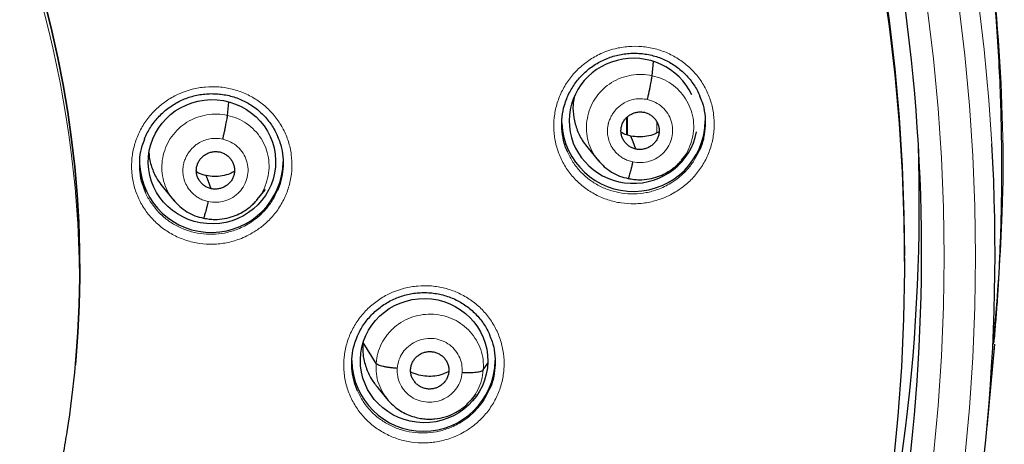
# Model space of a CAD drawing. Header units: millimetres. Extents: x 8 to 2314, y 12 to 2305.
# Tile 76 of 156: x 1110 to 1134, y 1806 to 1816. Entities that reach past the tile are written whole.
import ezdxf

# ---------------------------------------------------------------- set-up
doc = ezdxf.new("R2010")
doc.units = ezdxf.units.MM

msp = doc.modelspace()

# ---------------------------------------------------------------- linework, layer by layer
at = {"color": 7, "linetype": 'Continuous', "lineweight": 30}
for p, q in [((1125.424, 1814.736), (1125.454, 1815.07)), ((1115.363, 1813.795), (1115.391, 1814.109)), ((1123.904, 1813.014), (1124.15, 1812.719)), ((1126.121, 1812.73), (1126.231, 1812.863)), ((1126.124, 1812.742), (1126.117, 1812.734)), ((1113.842, 1812.074), (1114.089, 1811.779)), ((1116.06, 1811.789), (1116.263, 1812.035)), ((1116.063, 1811.801), (1116.056, 1811.793)), ((1131.401, 1810.328), (1131.401, 1810.471)), ((1118.883, 1807.911), (1118.578, 1808.404)), ((1133.521, 1808.576), (1133.507, 1808.37)), ((1133.36, 1806.396), (1133.541, 1808.368)), ((1121.423, 1807.756), (1121.534, 1807.921)), ((1111.758, 1807.86), (1111.76, 1807.881)), ((1118.921, 1807.331), (1119.167, 1807.036)), ((1121.14, 1807.051), (1121.257, 1807.193))]:
    msp.add_line(p, q, dxfattribs=at)
at = {"color": 252, "linetype": 'Continuous', "lineweight": 0}
for p, q in [((1124.841, 1813.762), (1124.841, 1813.33)), ((1124.813, 1813.339), (1124.813, 1813.736))]:
    msp.add_line(p, q, dxfattribs=at)
at = {"color": 252, "linetype": 'Continuous', "lineweight": 0, "flags": 128}
for points in [[(1127.855, 1832.548), (1128.428, 1831.48), (1128.972, 1830.397), (1129.487, 1829.3), (1129.972, 1828.191), (1130.428, 1827.069), (1130.854, 1825.936), (1131.249, 1824.793), (1131.614, 1823.639), (1131.948, 1822.477), (1132.251, 1821.307), (1132.523, 1820.129), (1132.762, 1818.944), (1132.971, 1817.754), (1133.147, 1816.559), (1133.292, 1815.36), (1133.405, 1814.158), (1133.476, 1813.119)], [(1132.83, 1805.671), (1132.942, 1806.862), (1133.021, 1808.055), (1133.069, 1809.249), (1133.085, 1810.445), (1133.069, 1811.64), (1133.021, 1812.835), (1132.942, 1814.028), (1132.83, 1815.219), (1132.687, 1816.406)], [(1131.952, 1816.301), (1132.093, 1815.133), (1132.203, 1813.961), (1132.281, 1812.787), (1132.328, 1811.611), (1132.344, 1810.435), (1132.328, 1809.258), (1132.281, 1808.083), (1132.203, 1806.909), (1132.093, 1805.737)]]:
    msp.add_lwpolyline(points, dxfattribs=at)
at = {"color": 7, "linetype": 'Continuous', "lineweight": 30, "flags": 128}
for points in [[(1125.47, 1832.39), (1126.041, 1831.379), (1126.585, 1830.353), (1127.101, 1829.314), (1127.59, 1828.261), (1128.05, 1827.197), (1128.482, 1826.121), (1128.885, 1825.034), (1129.259, 1823.937), (1129.603, 1822.832), (1129.918, 1821.717), (1130.203, 1820.595), (1130.458, 1819.466), (1130.683, 1818.331), (1130.877, 1817.19), (1131.041, 1816.045), (1131.175, 1814.896), (1131.277, 1813.744), (1131.349, 1812.59), (1131.39, 1811.434), (1131.401, 1810.471)], [(1110.228, 1818.937), (1110.455, 1818.321), (1110.666, 1817.699), (1110.86, 1817.071), (1111.037, 1816.439), (1111.197, 1815.803), (1111.34, 1815.163), (1111.466, 1814.519), (1111.575, 1813.872), (1111.666, 1813.223), (1111.74, 1812.571), (1111.797, 1811.918), (1111.836, 1811.264), (1111.858, 1810.608), (1111.862, 1809.953), (1111.849, 1809.298), (1111.818, 1808.643), (1111.769, 1807.989), (1111.76, 1807.881)], [(1111.76, 1807.881), (1111.769, 1807.989), (1111.818, 1808.643), (1111.849, 1809.298), (1111.862, 1809.953), (1111.858, 1810.608), (1111.836, 1811.264), (1111.797, 1811.918), (1111.74, 1812.571), (1111.666, 1813.223), (1111.575, 1813.872), (1111.466, 1814.519), (1111.34, 1815.163), (1111.197, 1815.803), (1111.037, 1816.439), (1110.86, 1817.071), (1110.666, 1817.699), (1110.455, 1818.321), (1110.228, 1818.937)], [(1130.877, 1817.047), (1131.041, 1815.902), (1131.175, 1814.753), (1131.277, 1813.601), (1131.349, 1812.447), (1131.39, 1811.291), (1131.401, 1810.135), (1131.38, 1808.978), (1131.329, 1807.823), (1131.246, 1806.67), (1131.133, 1805.518)], [(1125.035, 1812.995), (1124.97, 1813.169), (1124.918, 1813.305)], [(1114.974, 1812.055), (1114.908, 1812.228), (1114.857, 1812.365)]]:
    msp.add_lwpolyline(points, dxfattribs=at)
at = {"color": 252, "linetype": 'Continuous', "lineweight": 0}
msp.add_arc((1086.401, 1809.742), 25.454, 359.5039, 180.4634, dxfattribs=at)
at = {"color": 7, "linetype": 'Continuous', "lineweight": 30}
for centre, radius, start, end in [((1088.196, 1810.53), 43.613, 351.2618, 8.1356), ((1124.982, 1813.691), 1.701, 182.8407, 359.1648), ((1088.158, 1811.694), 43.597, 344.2713, 1.8533), ((1088.234, 1810.539), 45.315, 345.4681, 3.2637), ((1114.979, 1812.719), 1.701, 182.7655, 359.1654), ((1087.316, 1810.105), 24.545, 351.0645, 358.6371), ((1120.006, 1808.003), 1.7, 180.8178, 359.1822)]:
    msp.add_arc(centre, radius, start, end, dxfattribs=at)
for start_param, end_param in [(0.400069, 3.203453), (3.203453, 6.08194)]:
    msp.add_ellipse((1124.979, 1813.666), major_axis=(1.521, 0.039), ratio=0.974245, start_param=start_param, end_param=end_param, dxfattribs=at)
for centre, major_axis, ratio in [((1114.993, 1812.695), (1.509, 0.03), 0.976207), ((1120.02, 1807.978), (1.509, -0.024), 0.976184)]:
    msp.add_ellipse(centre, major_axis=major_axis, ratio=ratio, dxfattribs=at)
for points, knots in [([(1133.526, 1808.406), (1133.539, 1808.549), (1133.565, 1808.848), (1133.601, 1809.319), (1133.634, 1809.836), (1133.663, 1810.397), (1133.687, 1811.002), (1133.704, 1811.652), (1133.713, 1812.373), (1133.709, 1813.167), (1133.69, 1814.036), (1133.653, 1814.955), (1133.594, 1815.903), (1133.501, 1817.018), (1133.362, 1818.284), (1133.159, 1819.695), (1132.911, 1821.095), (1132.62, 1822.481), (1132.286, 1823.853), (1131.902, 1825.24), (1131.466, 1826.64), (1130.977, 1828.05), (1130.445, 1829.438), (1129.913, 1830.706), (1129.393, 1831.855), (1128.898, 1832.88), (1128.39, 1833.871), (1127.843, 1834.881), (1127.255, 1835.903), (1126.628, 1836.932), (1125.999, 1837.907), (1125.371, 1838.831), (1124.746, 1839.705), (1124.156, 1840.492), (1123.603, 1841.2), (1123.089, 1841.833), (1122.584, 1842.433), (1122.084, 1843.007), (1121.521, 1843.632), (1120.875, 1844.324), (1120.124, 1845.091), (1119.35, 1845.846), (1118.555, 1846.587), (1117.741, 1847.31), (1116.879, 1848.04), (1115.966, 1848.775), (1115.001, 1849.511), (1114.139, 1850.133), (1113.391, 1850.649), (1112.762, 1851.067), (1112.093, 1851.495), (1111.384, 1851.933), (1110.632, 1852.377), (1109.838, 1852.826), (1109.023, 1853.266), (1108.192, 1853.693), (1107.344, 1854.108), (1106.458, 1854.521), (1105.531, 1854.928), (1104.564, 1855.33), (1103.572, 1855.716), (1102.556, 1856.087), (1101.518, 1856.439), (1100.441, 1856.778), (1099.326, 1857.101), (1098.173, 1857.405), (1096.982, 1857.687), (1095.754, 1857.946), (1094.533, 1858.171), (1093.323, 1858.362), (1092.127, 1858.521), (1090.902, 1858.651), (1089.65, 1858.753), (1088.371, 1858.819), (1087.337, 1858.851), (1086.731, 1858.847), (1086.559, 1858.846)], [0, 0, 0, 0, 0.005494, 0.011571, 0.018232, 0.025477, 0.033308, 0.041725, 0.050729, 0.061313, 0.07261, 0.084622, 0.097157, 0.109693, 0.128298, 0.146842, 0.165323, 0.183741, 0.202094, 0.22038, 0.239851, 0.259237, 0.278535, 0.29774, 0.31276, 0.3276, 0.342038, 0.35607, 0.372243, 0.387841, 0.402865, 0.417317, 0.431201, 0.444517, 0.455459, 0.465991, 0.476113, 0.485829, 0.495457, 0.508639, 0.522479, 0.536978, 0.550482, 0.564515, 0.579078, 0.594176, 0.609813, 0.625995, 0.635215, 0.64493, 0.655143, 0.665856, 0.677074, 0.688801, 0.70104, 0.712711, 0.724817, 0.737358, 0.750338, 0.763757, 0.777617, 0.791261, 0.805309, 0.819761, 0.834616, 0.849872, 0.865529, 0.881585, 0.898037, 0.913147, 0.928574, 0.944316, 0.960371, 0.976739, 0.993419, 1, 1, 1, 1]), ([(1123.4, 1814.191), (1123.402, 1814.196), (1123.421, 1814.249), (1123.468, 1814.345), (1123.543, 1814.475), (1123.63, 1814.598), (1123.728, 1814.714), (1123.838, 1814.822), (1123.956, 1814.921), (1124.084, 1815.008), (1124.218, 1815.084), (1124.358, 1815.148), (1124.502, 1815.198), (1124.65, 1815.235), (1124.8, 1815.259), (1124.954, 1815.27), (1125.108, 1815.268), (1125.262, 1815.252), (1125.413, 1815.222), (1125.56, 1815.18), (1125.702, 1815.124), (1125.836, 1815.057), (1125.964, 1814.978), (1126.084, 1814.887), (1126.196, 1814.786), (1126.299, 1814.674), (1126.392, 1814.554), (1126.472, 1814.425), (1126.526, 1814.325), (1126.549, 1814.266), (1126.554, 1814.253)], [0, 0, 0, 0, 0.004607, 0.042233, 0.079522, 0.117047, 0.154867, 0.192916, 0.231102, 0.269302, 0.307389, 0.345279, 0.382888, 0.42028, 0.457948, 0.495907, 0.534069, 0.57233, 0.610553, 0.648638, 0.686525, 0.724048, 0.761343, 0.799053, 0.837105, 0.875379, 0.913728, 0.951946, 0.989893, 1, 1, 1, 1]), ([(1125.311, 1814.171), (1125.318, 1814.2), (1125.332, 1814.259), (1125.352, 1814.349), (1125.37, 1814.435), (1125.387, 1814.517), (1125.401, 1814.59), (1125.412, 1814.653), (1125.42, 1814.704), (1125.423, 1814.725), (1125.424, 1814.736)], [0, 0, 0, 0, 0.123942, 0.248674, 0.374001, 0.499495, 0.624916, 0.75032, 0.875461, 1, 1, 1, 1]), ([(1113.396, 1813.235), (1113.397, 1813.237), (1113.414, 1813.287), (1113.459, 1813.379), (1113.533, 1813.51), (1113.619, 1813.633), (1113.717, 1813.75), (1113.825, 1813.858), (1113.943, 1813.957), (1114.07, 1814.045), (1114.204, 1814.122), (1114.343, 1814.186), (1114.487, 1814.237), (1114.634, 1814.274), (1114.785, 1814.299), (1114.938, 1814.311), (1115.092, 1814.309), (1115.246, 1814.294), (1115.398, 1814.265), (1115.545, 1814.223), (1115.687, 1814.168), (1115.822, 1814.102), (1115.95, 1814.023), (1116.071, 1813.933), (1116.184, 1813.832), (1116.289, 1813.721), (1116.382, 1813.601), (1116.464, 1813.473), (1116.52, 1813.369), (1116.545, 1813.305), (1116.552, 1813.289)], [0, 0, 0, 0, 0.001882, 0.039512, 0.076807, 0.114333, 0.152153, 0.190198, 0.228374, 0.266556, 0.304617, 0.342474, 0.380043, 0.417393, 0.455019, 0.492935, 0.531056, 0.569274, 0.607452, 0.645491, 0.683329, 0.720802, 0.758058, 0.795733, 0.833754, 0.872, 0.910326, 0.948527, 0.98646, 1, 1, 1, 1]), ([(1123.574, 1814.215), (1123.565, 1814.158), (1123.538, 1814), (1123.561, 1813.736), (1123.641, 1813.441), (1123.759, 1813.196), (1123.867, 1813.068), (1123.909, 1813.018)], [0, 0, 0, 0, 0.134286, 0.372395, 0.610634, 0.849081, 1, 1, 1, 1]), ([(1126.549, 1814.255), (1126.571, 1814.205), (1126.629, 1814.07), (1126.676, 1813.832), (1126.689, 1813.55), (1126.649, 1813.271), (1126.599, 1813.076), (1126.55, 1812.982), (1126.546, 1812.973)], [0, 0, 0, 0, 0.1221424, 0.3355118, 0.5490969, 0.7626826, 0.9766445, 1, 1, 1, 1]), ([(1123.419, 1812.928), (1123.417, 1812.931), (1123.372, 1813.015), (1123.322, 1813.201), (1123.276, 1813.478), (1123.285, 1813.76), (1123.327, 1814.002), (1123.384, 1814.14), (1123.405, 1814.191)], [0, 0, 0, 0, 0.005727, 0.2225112, 0.4394392, 0.6563673, 0.8736423, 1, 1, 1, 1]), ([(1115.25, 1813.23), (1115.257, 1813.26), (1115.27, 1813.319), (1115.29, 1813.408), (1115.309, 1813.495), (1115.325, 1813.576), (1115.34, 1813.65), (1115.351, 1813.712), (1115.359, 1813.763), (1115.361, 1813.785), (1115.363, 1813.795)], [0, 0, 0, 0, 0.124036, 0.248793, 0.374099, 0.49955, 0.624923, 0.750285, 0.875415, 1, 1, 1, 1]), ([(1125.035, 1812.995), (1125.007, 1813.003), (1124.95, 1813.019), (1124.873, 1813.064), (1124.807, 1813.122), (1124.752, 1813.192), (1124.712, 1813.27), (1124.688, 1813.354), (1124.682, 1813.441), (1124.693, 1813.528), (1124.722, 1813.611), (1124.766, 1813.688), (1124.825, 1813.754), (1124.897, 1813.807), (1124.977, 1813.847), (1125.063, 1813.872), (1125.152, 1813.881), (1125.211, 1813.871), (1125.24, 1813.867)], [0, 0, 0, 0, 0.062616, 0.125104, 0.18777, 0.250506, 0.313067, 0.375349, 0.4376, 0.49999, 0.562384, 0.624642, 0.686929, 0.749492, 0.812228, 0.874893, 0.937381, 1, 1, 1, 1]), ([(1125.24, 1813.867), (1125.269, 1813.859), (1125.326, 1813.843), (1125.402, 1813.797), (1125.469, 1813.739), (1125.523, 1813.67), (1125.564, 1813.592), (1125.588, 1813.508), (1125.594, 1813.42), (1125.582, 1813.333), (1125.554, 1813.25), (1125.509, 1813.174), (1125.45, 1813.108), (1125.379, 1813.055), (1125.299, 1813.015), (1125.213, 1812.99), (1125.123, 1812.981), (1125.065, 1812.99), (1125.035, 1812.995)], [0, 0, 0, 0, 0.062617, 0.125104, 0.18777, 0.250506, 0.313068, 0.375349, 0.4376, 0.499991, 0.562384, 0.624642, 0.686929, 0.749492, 0.812228, 0.874894, 0.937382, 1, 1, 1, 1]), ([(1116.547, 1813.29), (1116.567, 1813.245), (1116.625, 1813.114), (1116.671, 1812.881), (1116.687, 1812.599), (1116.649, 1812.319), (1116.599, 1812.121), (1116.55, 1812.024), (1116.544, 1812.012)], [0, 0, 0, 0, 0.11197, 0.326043, 0.540232, 0.754421, 0.968816, 1, 1, 1, 1]), ([(1124.918, 1813.305), (1124.856, 1813.32), (1124.775, 1813.34), (1124.704, 1813.383), (1124.688, 1813.392)], [0, 0, 0, 0, 0.768039, 1, 1, 1, 1]), ([(1125.589, 1813.406), (1125.553, 1813.387), (1125.462, 1813.338), (1125.298, 1813.295), (1125.107, 1813.274), (1124.981, 1813.295), (1124.918, 1813.305)], [0, 0, 0, 0, 0.173987, 0.449653, 0.724539, 1, 1, 1, 1]), ([(1113.416, 1811.975), (1113.383, 1812.061), (1113.317, 1812.234), (1113.276, 1812.513), (1113.281, 1812.795), (1113.322, 1813.039), (1113.38, 1813.181), (1113.402, 1813.235)], [0, 0, 0, 0, 0.213419, 0.430808, 0.648196, 0.865773, 1, 1, 1, 1]), ([(1113.501, 1812.91), (1113.503, 1812.873), (1113.508, 1812.734), (1113.583, 1812.502), (1113.697, 1812.256), (1113.806, 1812.128), (1113.848, 1812.079)], [0, 0, 0, 0, 0.120549, 0.454433, 0.7886075, 1, 1, 1, 1]), ([(1114.974, 1812.055), (1114.945, 1812.063), (1114.888, 1812.078), (1114.812, 1812.124), (1114.745, 1812.182), (1114.691, 1812.252), (1114.65, 1812.33), (1114.626, 1812.414), (1114.62, 1812.501), (1114.632, 1812.588), (1114.66, 1812.671), (1114.704, 1812.747), (1114.764, 1812.813), (1114.835, 1812.867), (1114.915, 1812.907), (1115.001, 1812.931), (1115.09, 1812.94), (1115.149, 1812.931), (1115.178, 1812.926)], [0, 0, 0, 0, 0.062617, 0.125103, 0.187768, 0.250504, 0.313066, 0.375348, 0.437601, 0.499992, 0.562386, 0.624644, 0.686931, 0.749494, 0.81223, 0.874895, 0.937381, 1, 1, 1, 1]), ([(1115.178, 1812.926), (1115.207, 1812.918), (1115.264, 1812.902), (1115.341, 1812.856), (1115.407, 1812.798), (1115.462, 1812.729), (1115.502, 1812.651), (1115.526, 1812.567), (1115.532, 1812.479), (1115.52, 1812.393), (1115.492, 1812.309), (1115.448, 1812.233), (1115.388, 1812.167), (1115.317, 1812.114), (1115.237, 1812.074), (1115.151, 1812.05), (1115.062, 1812.04), (1115.003, 1812.05), (1114.974, 1812.055)], [0, 0, 0, 0, 0.062617, 0.125103, 0.187768, 0.250504, 0.313066, 0.375349, 0.437601, 0.499992, 0.562386, 0.624644, 0.686931, 0.749495, 0.812231, 0.874895, 0.937382, 1, 1, 1, 1]), ([(1124.141, 1812.73), (1124.189, 1812.677), (1124.285, 1812.571), (1124.459, 1812.446), (1124.65, 1812.348), (1124.788, 1812.315), (1124.857, 1812.298)], [0, 0, 0, 0, 0.251698, 0.502245, 0.751446, 1, 1, 1, 1]), ([(1124.857, 1812.299), (1124.901, 1812.29), (1124.987, 1812.273), (1125.154, 1812.264), (1125.348, 1812.28), (1125.556, 1812.336), (1125.73, 1812.412), (1125.871, 1812.498), (1125.982, 1812.585), (1126.066, 1812.665), (1126.111, 1812.718), (1126.131, 1812.741)], [0, 0, 0, 0, 0.095323, 0.185951, 0.353809, 0.504507, 0.637988, 0.75419, 0.853177, 0.935056, 1, 1, 1, 1]), ([(1124.964, 1812.691), (1124.957, 1812.662), (1124.944, 1812.604), (1124.924, 1812.526), (1124.906, 1812.455), (1124.889, 1812.396), (1124.875, 1812.348), (1124.864, 1812.314), (1124.859, 1812.304), (1124.857, 1812.3)], [0, 0, 0, 0, 0.147176, 0.2931176, 0.4389, 0.584783, 0.7306124, 0.8762273, 1, 1, 1, 1]), ([(1114.857, 1812.365), (1114.794, 1812.38), (1114.713, 1812.4), (1114.643, 1812.442), (1114.626, 1812.452)], [0, 0, 0, 0, 0.768064, 1, 1, 1, 1]), ([(1115.527, 1812.466), (1115.492, 1812.447), (1115.4, 1812.397), (1115.237, 1812.355), (1115.045, 1812.334), (1114.92, 1812.355), (1114.857, 1812.365)], [0, 0, 0, 0, 0.173957, 0.449633, 0.724527, 1, 1, 1, 1]), ([(1114.08, 1811.791), (1114.127, 1811.737), (1114.223, 1811.631), (1114.398, 1811.506), (1114.588, 1811.408), (1114.726, 1811.375), (1114.795, 1811.358)], [0, 0, 0, 0, 0.251683, 0.502225, 0.751432, 1, 1, 1, 1]), ([(1114.795, 1811.358), (1114.839, 1811.35), (1114.925, 1811.332), (1115.093, 1811.323), (1115.287, 1811.34), (1115.494, 1811.395), (1115.668, 1811.471), (1115.81, 1811.557), (1115.921, 1811.644), (1116.005, 1811.724), (1116.05, 1811.777), (1116.069, 1811.8)], [0, 0, 0, 0, 0.095333, 0.185969, 0.353838, 0.50454, 0.638021, 0.754219, 0.853199, 0.935068, 1, 1, 1, 1]), ([(1114.902, 1811.75), (1114.896, 1811.722), (1114.882, 1811.664), (1114.862, 1811.585), (1114.844, 1811.515), (1114.827, 1811.455), (1114.813, 1811.408), (1114.802, 1811.374), (1114.798, 1811.364), (1114.795, 1811.36)], [0, 0, 0, 0, 0.147081, 0.292996, 0.438804, 0.584744, 0.730637, 0.876298, 1, 1, 1, 1]), ([(1118.422, 1808.516), (1118.424, 1808.52), (1118.442, 1808.571), (1118.488, 1808.665), (1118.562, 1808.795), (1118.649, 1808.918), (1118.746, 1809.035), (1118.855, 1809.143), (1118.974, 1809.241), (1119.1, 1809.329), (1119.234, 1809.405), (1119.374, 1809.469), (1119.518, 1809.519), (1119.665, 1809.557), (1119.816, 1809.582), (1119.969, 1809.593), (1120.123, 1809.591), (1120.277, 1809.576), (1120.428, 1809.547), (1120.576, 1809.505), (1120.718, 1809.45), (1120.853, 1809.383), (1120.981, 1809.304), (1121.101, 1809.214), (1121.214, 1809.113), (1121.318, 1809.002), (1121.411, 1808.882), (1121.492, 1808.755), (1121.548, 1808.651), (1121.572, 1808.59), (1121.578, 1808.574)], [0, 0, 0, 0, 0.003309, 0.040904, 0.078162, 0.115649, 0.153432, 0.191441, 0.229584, 0.267736, 0.305769, 0.3436, 0.381144, 0.418473, 0.456081, 0.493981, 0.532087, 0.570293, 0.608465, 0.646502, 0.684344, 0.721825, 0.759085, 0.796761, 0.834781, 0.873024, 0.911347, 0.949544, 0.987474, 1, 1, 1, 1]), ([(1118.441, 1807.259), (1118.408, 1807.346), (1118.342, 1807.521), (1118.302, 1807.801), (1118.308, 1808.082), (1118.349, 1808.325), (1118.406, 1808.464), (1118.428, 1808.516)], [0, 0, 0, 0, 0.217457, 0.434927, 0.652396, 0.870066, 1, 1, 1, 1]), ([(1118.566, 1808.423), (1118.564, 1808.321), (1118.561, 1808.116), (1118.637, 1807.817), (1118.754, 1807.549), (1118.871, 1807.401), (1118.924, 1807.333)], [0, 0, 0, 0, 0.26062, 0.52088, 0.781253, 1, 1, 1, 1]), ([(1121.573, 1808.575), (1121.594, 1808.529), (1121.652, 1808.397), (1121.698, 1808.162), (1121.713, 1807.881), (1121.674, 1807.602), (1121.624, 1807.406), (1121.575, 1807.311), (1121.57, 1807.3)], [0, 0, 0, 0, 0.11619, 0.33027, 0.544426, 0.758581, 0.972977, 1, 1, 1, 1]), ([(1119.7, 1807.776), (1119.704, 1807.805), (1119.711, 1807.863), (1119.746, 1807.945), (1119.794, 1808.019), (1119.856, 1808.083), (1119.928, 1808.135), (1120.009, 1808.172), (1120.096, 1808.192), (1120.185, 1808.195), (1120.273, 1808.181), (1120.356, 1808.151), (1120.431, 1808.104), (1120.496, 1808.044), (1120.548, 1807.973), (1120.585, 1807.893), (1120.608, 1807.808), (1120.607, 1807.75), (1120.607, 1807.721)], [0, 0, 0, 0, 0.062616, 0.12509, 0.187744, 0.250477, 0.313046, 0.375342, 0.437604, 0.499999, 0.562395, 0.624657, 0.686953, 0.749522, 0.812255, 0.87491, 0.937384, 1, 1, 1, 1]), ([(1119.383, 1807.795), (1119.353, 1807.798), (1119.292, 1807.802), (1119.204, 1807.812), (1119.122, 1807.825), (1119.048, 1807.84), (1118.985, 1807.856), (1118.935, 1807.874), (1118.899, 1807.892), (1118.888, 1807.905), (1118.883, 1807.911)], [0, 0, 0, 0, 0.126271, 0.251701, 0.376545, 0.500865, 0.624926, 0.749293, 0.874257, 1, 1, 1, 1]), ([(1120.607, 1807.721), (1120.603, 1807.692), (1120.595, 1807.634), (1120.561, 1807.552), (1120.513, 1807.478), (1120.451, 1807.414), (1120.378, 1807.362), (1120.297, 1807.325), (1120.21, 1807.305), (1120.121, 1807.302), (1120.034, 1807.316), (1119.95, 1807.346), (1119.875, 1807.393), (1119.811, 1807.453), (1119.759, 1807.524), (1119.721, 1807.603), (1119.699, 1807.689), (1119.699, 1807.747), (1119.7, 1807.776)], [0, 0, 0, 0, 0.062616, 0.12509, 0.187745, 0.250478, 0.313047, 0.375343, 0.437605, 0.5, 0.562396, 0.624658, 0.686954, 0.749523, 0.812256, 0.87491, 0.937384, 1, 1, 1, 1]), ([(1120.607, 1807.722), (1120.559, 1807.698), (1120.454, 1807.645), (1120.276, 1807.607), (1120.085, 1807.599), (1119.898, 1807.631), (1119.767, 1807.67), (1119.708, 1807.708), (1119.702, 1807.712)], [0, 0, 0, 0, 0.1705238, 0.371755, 0.5734174, 0.7750807, 0.9763142, 1, 1, 1, 1]), ([(1120.923, 1807.701), (1120.954, 1807.7), (1121.015, 1807.697), (1121.103, 1807.696), (1121.185, 1807.699), (1121.259, 1807.705), (1121.322, 1807.714), (1121.371, 1807.725), (1121.407, 1807.739), (1121.418, 1807.75), (1121.423, 1807.756)], [0, 0, 0, 0, 0.123773, 0.248405, 0.37376, 0.499408, 0.625026, 0.750526, 0.875615, 1, 1, 1, 1]), ([(1119.156, 1807.052), (1119.197, 1807.006), (1119.277, 1806.916), (1119.419, 1806.808), (1119.566, 1806.724), (1119.715, 1806.662), (1119.863, 1806.621), (1120.007, 1806.597), (1120.144, 1806.589), (1120.316, 1806.596), (1120.523, 1806.636), (1120.756, 1806.732), (1120.974, 1806.871), (1121.09, 1806.999), (1121.15, 1807.064)], [0, 0, 0, 0, 0.081348, 0.159096, 0.23341, 0.304309, 0.371756, 0.435734, 0.496271, 0.553455, 0.661892, 0.771922, 0.884492, 1, 1, 1, 1]), ([(1084.135, 1785.194), (1084.154, 1785.192), (1084.37, 1785.171), (1084.784, 1785.144), (1085.378, 1785.112), (1085.972, 1785.096), (1086.567, 1785.093), (1087.161, 1785.103), (1087.755, 1785.128), (1088.348, 1785.165), (1088.941, 1785.217), (1089.532, 1785.282), (1090.121, 1785.361), (1090.708, 1785.453), (1091.293, 1785.558), (1091.875, 1785.677), (1092.454, 1785.809), (1093.03, 1785.955), (1093.602, 1786.114), (1094.171, 1786.285), (1094.735, 1786.47), (1095.294, 1786.668), (1095.849, 1786.878), (1096.398, 1787.101), (1096.943, 1787.337), (1097.481, 1787.585), (1098.013, 1787.845), (1098.539, 1788.118), (1099.058, 1788.402), (1099.571, 1788.698), (1100.076, 1789.006), (1100.574, 1789.326), (1101.064, 1789.657), (1101.546, 1789.999), (1102.02, 1790.351), (1102.485, 1790.715), (1102.942, 1791.089), (1103.389, 1791.474), (1103.827, 1791.869), (1104.256, 1792.273), (1104.675, 1792.688), (1105.084, 1793.112), (1105.483, 1793.545), (1105.871, 1793.987), (1106.249, 1794.438), (1106.616, 1794.898), (1106.972, 1795.366), (1107.316, 1795.841), (1107.65, 1796.325), (1107.972, 1796.816), (1108.282, 1797.315), (1108.58, 1797.82), (1108.865, 1798.332), (1109.139, 1798.85), (1109.4, 1799.375), (1109.649, 1799.905), (1109.885, 1800.441), (1110.109, 1800.983), (1110.319, 1801.529), (1110.516, 1802.08), (1110.701, 1802.635), (1110.871, 1803.194), (1111.029, 1803.757), (1111.173, 1804.324), (1111.304, 1804.894), (1111.421, 1805.466), (1111.506, 1805.932), (1111.548, 1806.207), (1111.561, 1806.29)], [0, 0, 0, 0, 0.001463, 0.016968, 0.032473, 0.047978, 0.063483, 0.078988, 0.094493, 0.109998, 0.125503, 0.141008, 0.156513, 0.172018, 0.187523, 0.203027, 0.218532, 0.234036, 0.24954, 0.265044, 0.280548, 0.296052, 0.311555, 0.327058, 0.342561, 0.358063, 0.373566, 0.389068, 0.404569, 0.420071, 0.435571, 0.451072, 0.466572, 0.482072, 0.497571, 0.51307, 0.528569, 0.544067, 0.559565, 0.575062, 0.590559, 0.606056, 0.621552, 0.637047, 0.652542, 0.668037, 0.683531, 0.699025, 0.714518, 0.730011, 0.745504, 0.760996, 0.776487, 0.791979, 0.807469, 0.82296, 0.83845, 0.85394, 0.869429, 0.884918, 0.900407, 0.915895, 0.931383, 0.946871, 0.962358, 0.977846, 0.993333, 1, 1, 1, 1])]:
    msp.add_open_spline(points, degree=3, knots=knots, dxfattribs=at)
at = {"color": 252, "linetype": 'Continuous', "lineweight": 0}
for points, knots in [([(1086.559, 1858.832), (1087.951, 1858.797), (1090.734, 1858.727), (1094.877, 1858.163), (1098.955, 1857.268), (1102.935, 1856.016), (1106.788, 1854.425), (1110.482, 1852.506), (1113.988, 1850.273), (1117.28, 1847.745), (1120.331, 1844.942), (1123.118, 1841.884), (1125.619, 1838.597), (1127.814, 1835.105), (1129.686, 1831.437), (1131.22, 1827.62), (1132.404, 1823.686), (1133.232, 1819.664), (1133.682, 1815.587), (1133.799, 1811.876), (1133.603, 1809.545), (1133.521, 1808.576)], [0, 0, 0, 0, 0.053442, 0.106885, 0.160327, 0.21377, 0.267212, 0.320654, 0.374097, 0.427539, 0.480981, 0.534424, 0.587866, 0.641309, 0.694751, 0.748193, 0.801636, 0.855078, 0.908521, 0.961963, 1, 1, 1, 1]), ([(1125.98, 1811.98), (1126.053, 1812.028), (1126.214, 1812.135), (1126.43, 1812.346), (1126.622, 1812.603), (1126.766, 1812.887), (1126.861, 1813.191), (1126.901, 1813.505), (1126.889, 1813.82), (1126.822, 1814.128), (1126.704, 1814.42), (1126.537, 1814.688), (1126.327, 1814.924), (1126.079, 1815.122), (1125.8, 1815.276), (1125.498, 1815.381), (1125.182, 1815.435), (1124.86, 1815.435), (1124.581, 1815.39), (1124.35, 1815.319), (1124.127, 1815.225), (1123.885, 1815.08), (1123.639, 1814.873), (1123.433, 1814.628), (1123.27, 1814.353), (1123.157, 1814.056), (1123.095, 1813.745), (1123.088, 1813.429), (1123.134, 1813.117), (1123.234, 1812.818), (1123.382, 1812.54), (1123.577, 1812.292), (1123.812, 1812.078), (1124.08, 1811.908), (1124.374, 1811.783), (1124.686, 1811.71), (1125.007, 1811.689), (1125.328, 1811.722), (1125.597, 1811.796), (1125.814, 1811.886), (1125.925, 1811.949), (1125.98, 1811.98)], [0, 0, 0, 0, 0.021851, 0.048744, 0.075637, 0.102488, 0.129337, 0.156142, 0.182947, 0.209725, 0.236502, 0.263282, 0.290062, 0.316873, 0.343684, 0.37054, 0.397397, 0.424295, 0.451193, 0.46806, 0.484927, 0.511794, 0.538661, 0.56553, 0.592399, 0.619234, 0.646069, 0.672862, 0.699656, 0.726431, 0.753206, 0.779993, 0.80678, 0.833604, 0.860429, 0.8873, 0.914171, 0.941078, 0.967984, 0.983992, 1, 1, 1, 1]), ([(1124.16, 1812.716), (1124.124, 1812.758), (1124.036, 1812.862), (1123.941, 1813.061), (1123.874, 1813.297), (1123.86, 1813.544), (1123.893, 1813.788), (1123.972, 1814.023), (1124.095, 1814.238), (1124.26, 1814.426), (1124.459, 1814.578), (1124.684, 1814.689), (1124.926, 1814.754), (1125.177, 1814.777), (1125.342, 1814.75), (1125.424, 1814.736)], [0, 0, 0, 0, 0.052538, 0.13151, 0.210413, 0.289274, 0.368241, 0.44721, 0.526074, 0.604979, 0.683951, 0.762932, 0.841942, 0.920919, 1, 1, 1, 1]), ([(1125.424, 1814.736), (1125.504, 1814.714), (1125.665, 1814.67), (1125.882, 1814.545), (1126.071, 1814.385), (1126.224, 1814.191), (1126.336, 1813.971), (1126.401, 1813.733), (1126.416, 1813.487), (1126.383, 1813.242), (1126.301, 1813.01), (1126.214, 1812.839), (1126.141, 1812.76), (1126.124, 1812.742)], [0, 0, 0, 0, 0.097264, 0.194402, 0.291581, 0.388723, 0.485853, 0.582899, 0.679893, 0.777017, 0.874143, 0.971141, 1, 1, 1, 1]), ([(1115.991, 1811.029), (1116.062, 1811.077), (1116.221, 1811.184), (1116.434, 1811.395), (1116.624, 1811.652), (1116.766, 1811.937), (1116.858, 1812.24), (1116.896, 1812.554), (1116.882, 1812.87), (1116.812, 1813.178), (1116.692, 1813.469), (1116.522, 1813.736), (1116.31, 1813.972), (1116.06, 1814.168), (1115.78, 1814.321), (1115.477, 1814.424), (1115.16, 1814.477), (1114.838, 1814.475), (1114.56, 1814.428), (1114.33, 1814.356), (1114.109, 1814.261), (1113.868, 1814.116), (1113.624, 1813.907), (1113.419, 1813.662), (1113.258, 1813.386), (1113.148, 1813.089), (1113.088, 1812.777), (1113.084, 1812.462), (1113.132, 1812.15), (1113.234, 1811.851), (1113.385, 1811.574), (1113.582, 1811.326), (1113.819, 1811.114), (1114.089, 1810.945), (1114.384, 1810.822), (1114.697, 1810.751), (1115.018, 1810.731), (1115.338, 1810.766), (1115.607, 1810.841), (1115.825, 1810.932), (1115.936, 1810.997), (1115.991, 1811.029)], [0, 0, 0, 0, 0.02145, 0.0483211, 0.0751921, 0.1020394, 0.1288866, 0.1557093, 0.1825319, 0.2093398, 0.2361478, 0.2629574, 0.2897671, 0.316594, 0.343421, 0.3702733, 0.3971256, 0.4240002, 0.4508748, 0.4676967, 0.4845186, 0.5113753, 0.5382319, 0.5650895, 0.5919471, 0.6187862, 0.6456253, 0.6724419, 0.6992584, 0.726065, 0.7528717, 0.7796852, 0.8064989, 0.8333333, 0.8601679, 0.8870279, 0.9138881, 0.9407673, 0.9676466, 0.9838233, 1, 1, 1, 1]), ([(1124.964, 1812.691), (1124.926, 1812.7), (1124.853, 1812.719), (1124.753, 1812.767), (1124.665, 1812.825), (1124.568, 1812.909), (1124.475, 1813.024), (1124.405, 1813.169), (1124.371, 1813.304), (1124.363, 1813.406), (1124.367, 1813.476), (1124.371, 1813.521), (1124.378, 1813.56), (1124.384, 1813.591), (1124.393, 1813.627), (1124.411, 1813.681), (1124.442, 1813.753), (1124.487, 1813.834), (1124.531, 1813.895), (1124.573, 1813.943), (1124.606, 1813.976), (1124.643, 1814.009), (1124.684, 1814.041), (1124.755, 1814.089), (1124.861, 1814.142), (1125.007, 1814.182), (1125.16, 1814.196), (1125.261, 1814.179), (1125.311, 1814.171)], [0, 0, 0, 0, 0.04826, 0.094119, 0.137735, 0.179132, 0.255062, 0.322026, 0.380045, 0.429042, 0.450181, 0.469083, 0.485754, 0.500189, 0.508026, 0.532358, 0.571787, 0.606448, 0.647737, 0.666103, 0.685514, 0.705971, 0.727481, 0.750055, 0.811496, 0.873621, 0.936391, 1, 1, 1, 1]), ([(1125.311, 1814.171), (1125.376, 1814.152), (1125.505, 1814.113), (1125.67, 1813.995), (1125.8, 1813.843), (1125.884, 1813.661), (1125.918, 1813.464), (1125.898, 1813.264), (1125.827, 1813.076), (1125.709, 1812.912), (1125.551, 1812.783), (1125.366, 1812.7), (1125.164, 1812.663), (1125.031, 1812.681), (1124.964, 1812.691)], [0, 0, 0, 0, 0.083335, 0.166666, 0.249997, 0.333327, 0.416665, 0.499999, 0.583336, 0.666671, 0.750001, 0.833334, 0.916665, 1, 1, 1, 1]), ([(1114.098, 1811.776), (1114.063, 1811.818), (1113.974, 1811.922), (1113.879, 1812.121), (1113.813, 1812.358), (1113.798, 1812.604), (1113.831, 1812.849), (1113.911, 1813.083), (1114.034, 1813.299), (1114.199, 1813.486), (1114.397, 1813.638), (1114.623, 1813.749), (1114.865, 1813.814), (1115.116, 1813.837), (1115.28, 1813.809), (1115.363, 1813.795)], [0, 0, 0, 0, 0.0525811, 0.1315496, 0.2104495, 0.2893067, 0.36827, 0.4472351, 0.5260957, 0.6049966, 0.6839649, 0.7629427, 0.8419491, 0.9209223, 1, 1, 1, 1]), ([(1115.363, 1813.795), (1115.443, 1813.773), (1115.603, 1813.729), (1115.82, 1813.604), (1116.009, 1813.444), (1116.163, 1813.25), (1116.274, 1813.03), (1116.339, 1812.792), (1116.354, 1812.546), (1116.321, 1812.301), (1116.24, 1812.068), (1116.152, 1811.898), (1116.08, 1811.819), (1116.063, 1811.801)], [0, 0, 0, 0, 0.097271, 0.194416, 0.291601, 0.388749, 0.485887, 0.582939, 0.67994, 0.777071, 0.874204, 0.971209, 1, 1, 1, 1]), ([(1125.536, 1813.38), (1125.536, 1813.39), (1125.536, 1813.477), (1125.536, 1813.563), (1125.536, 1813.64)], [0, 0, 0, 0, 0.110815, 1, 1, 1, 1]), ([(1114.902, 1811.75), (1114.865, 1811.76), (1114.791, 1811.779), (1114.691, 1811.827), (1114.603, 1811.885), (1114.506, 1811.969), (1114.413, 1812.084), (1114.343, 1812.229), (1114.309, 1812.364), (1114.302, 1812.466), (1114.305, 1812.536), (1114.31, 1812.581), (1114.316, 1812.62), (1114.323, 1812.651), (1114.332, 1812.686), (1114.349, 1812.741), (1114.38, 1812.813), (1114.425, 1812.894), (1114.47, 1812.955), (1114.512, 1813.003), (1114.544, 1813.036), (1114.581, 1813.069), (1114.622, 1813.101), (1114.693, 1813.148), (1114.799, 1813.201), (1114.945, 1813.242), (1115.098, 1813.256), (1115.199, 1813.239), (1115.25, 1813.23)], [0, 0, 0, 0, 0.048255, 0.09411, 0.137722, 0.179116, 0.255041, 0.322004, 0.380024, 0.429026, 0.450167, 0.469074, 0.485749, 0.500189, 0.507993, 0.532294, 0.571713, 0.606378, 0.647682, 0.666055, 0.685476, 0.705944, 0.727466, 0.750055, 0.811552, 0.873695, 0.936446, 1, 1, 1, 1]), ([(1115.25, 1813.23), (1115.314, 1813.211), (1115.443, 1813.172), (1115.608, 1813.054), (1115.738, 1812.902), (1115.823, 1812.72), (1115.856, 1812.523), (1115.837, 1812.323), (1115.765, 1812.135), (1115.647, 1811.971), (1115.49, 1811.843), (1115.304, 1811.759), (1115.103, 1811.722), (1114.969, 1811.741), (1114.902, 1811.75)], [0, 0, 0, 0, 0.083335, 0.166665, 0.249997, 0.333327, 0.416665, 0.499999, 0.583336, 0.666671, 0.750001, 0.833334, 0.916665, 1, 1, 1, 1]), ([(1125.864, 1812.186), (1125.815, 1812.157), (1125.716, 1812.101), (1125.521, 1812.02), (1125.281, 1811.954), (1124.994, 1811.924), (1124.707, 1811.943), (1124.428, 1812.008), (1124.165, 1812.119), (1123.924, 1812.271), (1123.716, 1812.461), (1123.54, 1812.68), (1123.459, 1812.847), (1123.419, 1812.928)], [0, 0, 0, 0, 0.0586708, 0.1173416, 0.2159774, 0.3146134, 0.413089, 0.511564, 0.6098722, 0.7081794, 0.8063358, 0.9044912, 1, 1, 1, 1]), ([(1126.546, 1812.973), (1126.51, 1812.897), (1126.434, 1812.734), (1126.266, 1812.514), (1126.074, 1812.325), (1125.929, 1812.229), (1125.864, 1812.186)], [0, 0, 0, 0, 0.240227, 0.510358, 0.780492, 1, 1, 1, 1]), ([(1115.877, 1811.234), (1115.827, 1811.205), (1115.727, 1811.147), (1115.533, 1811.065), (1115.292, 1810.997), (1115.006, 1810.966), (1114.719, 1810.983), (1114.439, 1811.047), (1114.175, 1811.157), (1113.933, 1811.308), (1113.721, 1811.497), (1113.549, 1811.72), (1113.447, 1811.883), (1113.417, 1811.973), (1113.416, 1811.975)], [0, 0, 0, 0, 0.058952, 0.117904, 0.215871, 0.313838, 0.411716, 0.509594, 0.607382, 0.70517, 0.802874, 0.900578, 0.99825, 1, 1, 1, 1]), ([(1116.544, 1812.012), (1116.51, 1811.939), (1116.437, 1811.779), (1116.272, 1811.562), (1116.083, 1811.373), (1115.94, 1811.276), (1115.877, 1811.234)], [0, 0, 0, 0, 0.233769, 0.507588, 0.781409, 1, 1, 1, 1]), ([(1121.013, 1806.313), (1121.084, 1806.36), (1121.244, 1806.467), (1121.458, 1806.677), (1121.648, 1806.933), (1121.791, 1807.218), (1121.884, 1807.521), (1121.924, 1807.834), (1121.91, 1808.149), (1121.841, 1808.456), (1121.722, 1808.748), (1121.554, 1809.014), (1121.343, 1809.25), (1121.094, 1809.446), (1120.814, 1809.6), (1120.511, 1809.704), (1120.195, 1809.757), (1119.873, 1809.756), (1119.594, 1809.71), (1119.364, 1809.638), (1119.142, 1809.544), (1118.9, 1809.399), (1118.655, 1809.191), (1118.45, 1808.946), (1118.288, 1808.672), (1118.177, 1808.375), (1118.116, 1808.064), (1118.111, 1807.749), (1118.158, 1807.438), (1118.259, 1807.139), (1118.409, 1806.862), (1118.605, 1806.614), (1118.84, 1806.402), (1119.11, 1806.233), (1119.404, 1806.109), (1119.717, 1806.037), (1120.038, 1806.017), (1120.359, 1806.051), (1120.628, 1806.125), (1120.846, 1806.217), (1120.957, 1806.281), (1121.013, 1806.313)], [0, 0, 0, 0, 0.021488, 0.048355, 0.075222, 0.102054, 0.128885, 0.155688, 0.18249, 0.209282, 0.236074, 0.262879, 0.289683, 0.316519, 0.343354, 0.370225, 0.397095, 0.423989, 0.450884, 0.467735, 0.484585, 0.511431, 0.538276, 0.565123, 0.591969, 0.61879, 0.645612, 0.672408, 0.699205, 0.725998, 0.752792, 0.779605, 0.806418, 0.833264, 0.860111, 0.886991, 0.91387, 0.940768, 0.967666, 0.983833, 1, 1, 1, 1]), ([(1118.883, 1807.911), (1118.893, 1807.992), (1118.914, 1808.155), (1119.007, 1808.385), (1119.14, 1808.595), (1119.313, 1808.776), (1119.518, 1808.92), (1119.747, 1809.022), (1119.992, 1809.076), (1120.242, 1809.084), (1120.49, 1809.046), (1120.725, 1808.962), (1120.938, 1808.833), (1121.12, 1808.665), (1121.265, 1808.465), (1121.368, 1808.241), (1121.428, 1808.002), (1121.425, 1807.838), (1121.423, 1807.756)], [0, 0, 0, 0, 0.062591, 0.125095, 0.187626, 0.250136, 0.312637, 0.375086, 0.437502, 0.5, 0.562498, 0.624914, 0.687362, 0.749864, 0.812373, 0.874905, 0.93741, 1, 1, 1, 1]), ([(1119.383, 1807.795), (1119.393, 1807.861), (1119.413, 1807.992), (1119.507, 1808.172), (1119.641, 1808.323), (1119.811, 1808.434), (1120.004, 1808.499), (1120.208, 1808.513), (1120.407, 1808.475), (1120.59, 1808.387), (1120.743, 1808.256), (1120.854, 1808.09), (1120.922, 1807.9), (1120.923, 1807.768), (1120.923, 1807.701)], [0, 0, 0, 0, 0.083336, 0.16667, 0.250005, 0.333339, 0.416673, 0.500003, 0.583336, 0.666668, 0.750003, 0.833337, 0.916667, 1, 1, 1, 1]), ([(1119.164, 1807.045), (1119.123, 1807.097), (1119.032, 1807.214), (1118.94, 1807.425), (1118.879, 1807.664), (1118.882, 1807.828), (1118.883, 1807.911)], [0, 0, 0, 0, 0.2110703, 0.4740019, 0.7368192, 1, 1, 1, 1]), ([(1120.923, 1807.701), (1120.913, 1807.636), (1120.894, 1807.504), (1120.8, 1807.325), (1120.666, 1807.174), (1120.495, 1807.063), (1120.302, 1806.998), (1120.099, 1806.984), (1119.899, 1807.022), (1119.717, 1807.11), (1119.564, 1807.241), (1119.452, 1807.407), (1119.384, 1807.597), (1119.384, 1807.729), (1119.383, 1807.795)], [0, 0, 0, 0, 0.083333, 0.166663, 0.249997, 0.333332, 0.416664, 0.499997, 0.583327, 0.666661, 0.749995, 0.83333, 0.916664, 1, 1, 1, 1]), ([(1121.423, 1807.756), (1121.413, 1807.674), (1121.393, 1807.511), (1121.297, 1807.283), (1121.213, 1807.131), (1121.151, 1807.068), (1121.147, 1807.063)], [0, 0, 0, 0, 0.325905, 0.651361, 0.97696, 1, 1, 1, 1]), ([(1120.898, 1806.519), (1120.848, 1806.49), (1120.748, 1806.433), (1120.553, 1806.351), (1120.312, 1806.284), (1120.025, 1806.254), (1119.738, 1806.271), (1119.459, 1806.335), (1119.195, 1806.446), (1118.954, 1806.597), (1118.744, 1806.787), (1118.566, 1807.007), (1118.483, 1807.175), (1118.441, 1807.259)], [0, 0, 0, 0, 0.0590036, 0.1180074, 0.2161869, 0.3143668, 0.4124678, 0.5105687, 0.608551, 0.7065328, 0.8043825, 0.9022316, 1, 1, 1, 1]), ([(1121.57, 1807.3), (1121.535, 1807.225), (1121.461, 1807.064), (1121.294, 1806.846), (1121.104, 1806.657), (1120.961, 1806.562), (1120.898, 1806.519)], [0, 0, 0, 0, 0.237635, 0.509922, 0.782211, 1, 1, 1, 1])]:
    msp.add_open_spline(points, degree=3, knots=knots, dxfattribs=at)

doc.saveas('drawing.dxf')
